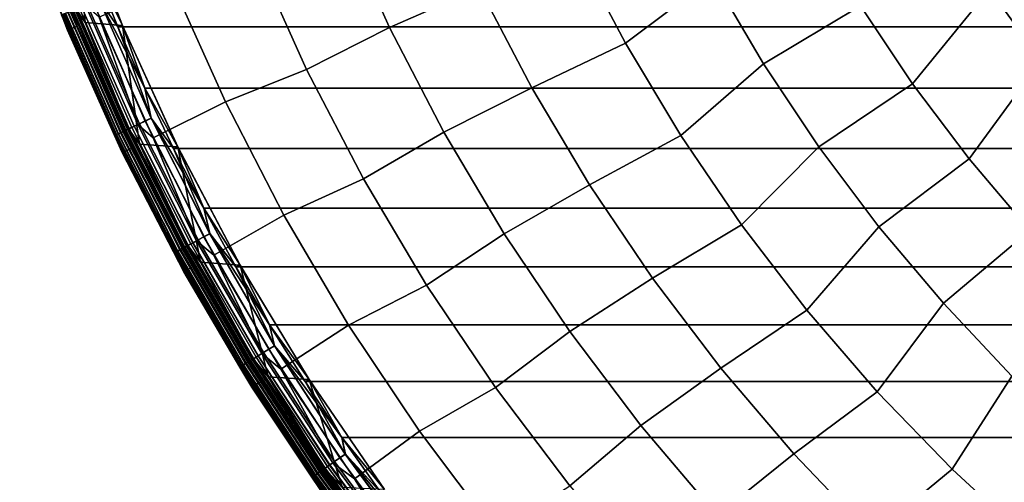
# Model space of a CAD drawing. Header units: metres. Extents: x -25 to 132, y -25 to 25.
# Tile 3 of 256: x -23.6 to -13.3, y -14.3 to -9.46. Entities that reach past the tile are written whole.
import ezdxf

# ---------------------------------------------------------------- set-up
doc = ezdxf.new("R2010")
doc.units = ezdxf.units.M
doc.layers.add('solid_12_061_071_XXX', color=7, linetype='CONTINUOUS')

msp = doc.modelspace()

# ---------------------------------------------------------------- linework, layer by layer
at = {"layer": 'solid_12_061_071_XXX'}
for points in [[(-18.787746, -9.121702, 118.134232), (-19.27286, -8.046225, 118.134232), (-20.233902, -8.413456, 117.049759), (-19.72847, -9.538582, 117.049759)], [(-16.827749, -8.08742, 120.140106), (-17.78688, -8.705666, 119.16523), (-17.26305, -9.703032, 119.16523), (-16.348701, -9.016619, 120.140106)], [(-23.59543, -8.256371, 100.201744), (-23.095369, -9.566392, 100.201744), (-22.994547, -9.524644, 112.706161), (-23.492422, -8.220349, 112.706161)], [(-23.049162, -9.361761, 112.877182), (-23.492422, -8.220349, 112.706161), (-22.994547, -9.524644, 112.706161)], [(-23.007559, -9.344863, 100.003029), (-23.407795, -8.187066, 100), (-23.028341, -8.216562, 100), (-22.911858, -9.486825, 100)], [(-22.521744, -9.517756, 99.5), (-23.028355, -8.216536, 99.5), (-22.832808, -8.883295, 99.5)], [(-22.521681, -9.517902, 100), (-23.028341, -8.216562, 100), (-23.028355, -8.216536, 99.5), (-22.521744, -9.517756, 99.5)], [(-23.028341, -8.216562, 100), (-22.521681, -9.517902, 100), (-22.911858, -9.486825, 100)], [(-12.915567, -9.88458, 121.911652), (-12.234529, -8.673307, 122.703545), (-12.776264, -8.190748, 122.596809), (-13.453866, -9.138395, 121.911652)], [(-23.097004, -9.567048, 99), (-23.597097, -8.256936, 99), (-23.597097, -8.256936, 0.5), (-23.097004, -9.567048, 0.5)], [(-23.157637, -9.405819, 0.428843), (-23.097004, -9.567048, 0.5), (-23.597097, -8.256936, 0.5)], [(-23.157721, -9.405853, 99.070518), (-23.597097, -8.256936, 99), (-23.097004, -9.567048, 99)], [(-23.158157, -9.406031, 100.166801), (-23.095369, -9.566392, 100.201744), (-23.59543, -8.256371, 100.201744)], [(-20.233902, -8.413456, 117.049759), (-21.125689, -8.80069, 115.914597), (-20.596111, -9.977327, 115.914597), (-19.72847, -9.538582, 117.049759)], [(-13.949107, -8.362966, 121.911652), (-14.805128, -9.310925, 121.056366), (-14.259365, -10.126976, 121.056366), (-13.453866, -9.138395, 121.911652)], [(-14.805128, -9.310925, 121.056366), (-15.304242, -8.465536, 121.056366), (-16.348701, -9.016619, 120.140106), (-15.818398, -9.917548, 120.140106)], [(-17.26305, -9.703032, 119.16523), (-17.78688, -8.705666, 119.16523), (-18.787746, -9.121702, 118.134232), (-18.242676, -10.16807, 118.134232)], [(-20.596111, -9.977327, 115.914597), (-21.125689, -8.80069, 115.914597), (-21.990585, -9.099531, 114.731659), (-21.446306, -10.317136, 114.731659)], [(22.569677, -9.532027), (-22.569729, -9.531903), (-22.832808, -8.883293), (22.832758, -8.883422)], [(-22.764442, -9.246118, 0.004998), (-22.832808, -8.883293), (-22.569729, -9.531903)], [(-22.765032, -9.246357, 99.494911), (-22.569729, -9.531906, 99.5), (-22.521744, -9.517756, 99.5), (-22.832808, -8.883295, 99.5)], [(-13.340507, -9.012203, 125.574173), (-12.77709, -9.511542, 125.741516), (-12.753877, -9.45408, 125.818336), (-13.312698, -8.957913, 125.651772)], [(-16.348701, -9.016619, 120.140106), (-17.26305, -9.703032, 119.16523), (-16.683353, -10.668997, 119.16523), (-15.818398, -9.917548, 120.140106)], [(-13.370145, -9.09904, 125.399864), (-12.798601, -9.603578, 125.568695), (-12.792085, -9.561665, 125.657822), (-13.359767, -9.059519, 125.489716)], [(-13.359767, -9.059519, 125.489716), (-12.792085, -9.561665, 125.657822), (-12.77709, -9.511542, 125.741516), (-13.340507, -9.012203, 125.574173)], [(-21.990585, -9.099531, 114.731659), (-22.766394, -9.430139, 113.5177), (-22.20183, -10.691819, 113.5177), (-21.446306, -10.317136, 114.731659)], [(-18.242676, -10.16807, 118.134232), (-18.787746, -9.121702, 118.134232), (-19.72847, -9.538582, 117.049759), (-19.160532, -10.633488, 117.049759)], [(-13.453866, -9.138395, 121.911652), (-14.259365, -10.126976, 121.056366), (-13.668673, -10.911119, 121.056366), (-12.915567, -9.88458, 121.911652)], [(-13.37146, -9.130082, 125.306183), (-12.796526, -9.636555, 125.475685), (-12.798601, -9.603578, 125.568695), (-13.370145, -9.09904, 125.399864)], [(-13.363691, -9.152108, 125.210281), (-12.785894, -9.660026, 125.380409), (-12.796526, -9.636555, 125.475685), (-13.37146, -9.130082, 125.306183)], [(-13.346972, -9.164736, 125.113823), (-12.766892, -9.673584, 125.2845), (-12.785894, -9.660026, 125.380409), (-13.363691, -9.152108, 125.210281)], [(-22.829679, -9.272614, 99.479729), (-22.284206, -10.516171, 99.479729), (-22.221102, -10.486391, 99.494911), (-22.765032, -9.246357, 99.494911)], [(-22.283648, -10.515907, 0.020093), (-22.829109, -9.272383, 0.020093), (-22.764442, -9.246118, 0.004998), (-22.220528, -10.486119, 0.004998)], [(-22.765032, -9.246357, 99.494911), (-22.221102, -10.486391, 99.494911), (-22.569729, -9.531906, 99.5)], [(-22.764442, -9.246118, 0.004998), (-22.569729, -9.531903), (-22.288292, -10.172611)], [(-22.220528, -10.486119, 0.004998), (-22.764442, -9.246118, 0.004998), (-22.288292, -10.172611)], [(-13.072224, -9.393867, 125.090424), (-12.766892, -9.673584, 125.2845), (-13.346972, -9.164736, 125.113823)], [(-23.068403, -9.369576, 100.027), (-22.517225, -10.626135, 100.027), (-22.543173, -10.63838, 100.047203), (-23.094986, -9.380373, 100.047203)], [(-23.089027, -9.377953, 99.269958), (-22.537357, -10.635635, 99.269958), (-22.498695, -10.617391, 99.327164), (-23.049419, -9.361865, 99.327164)], [(-22.537043, -10.635487, 0.229499), (-23.088705, -9.377822, 0.229499), (-23.04903, -9.361707, 0.172354), (-22.498316, -10.617211, 0.172354)], [(-23.03896, -9.357616, 100.012123), (-22.488485, -10.612572, 100.012123), (-22.517225, -10.626135, 100.027), (-23.068403, -9.369576, 100.027)], [(-23.049419, -9.361865, 99.327164), (-22.498695, -10.617391, 99.327164), (-22.45306, -10.595855, 99.377686), (-23.002666, -9.342875, 99.377686)], [(-23.049162, -9.361761, 112.877182), (-22.498444, -10.617271, 112.877182), (-22.470516, -10.604092, 113.046471), (-23.02055, -9.35014, 113.046471)], [(-23.049162, -9.361761, 112.877182), (-22.994547, -9.524644, 112.706161), (-22.498444, -10.617271, 112.877182)], [(-22.498316, -10.617211, 0.172354), (-23.04903, -9.361707, 0.172354), (-23.002216, -9.342693, 0.121892), (-22.45262, -10.595647, 0.121892)], [(-23.007559, -9.344863, 100.003029), (-22.457834, -10.598107, 100.003029), (-22.488485, -10.612572, 100.012123), (-23.03896, -9.357616, 100.012123)], [(-23.02055, -9.35014, 113.046471), (-22.470516, -10.604092, 113.046471), (-22.425236, -10.582725, 113.211105), (-22.974163, -9.331299, 113.211105)], [(-23.007559, -9.344863, 100.003029), (-22.911858, -9.486825, 100), (-22.457834, -10.598107, 100.003029)], [(-23.002666, -9.342875, 99.377686), (-22.45306, -10.595855, 99.377686), (-22.401379, -10.571465, 99.420509), (-22.949722, -9.321371, 99.420509)], [(-22.45262, -10.595647, 0.121892), (-23.002216, -9.342693, 0.121892), (-22.949221, -9.321168, 0.079142), (-22.40089, -10.571236, 0.079142)], [(-22.974163, -9.331299, 113.211105), (-22.425236, -10.582725, 113.211105), (-22.363203, -10.55345, 113.368919), (-22.91061, -9.305486, 113.368919)], [(-22.949722, -9.321371, 99.420509), (-22.401379, -10.571465, 99.420509), (-22.344709, -10.544723, 99.454758), (-22.891665, -9.297791, 99.454758)], [(-22.40089, -10.571236, 0.079142), (-22.949221, -9.321168, 0.079142), (-22.891123, -9.297571, 0.044977), (-22.344181, -10.544474, 0.044977)], [(-22.91061, -9.305486, 113.368919), (-22.363203, -10.55345, 113.368919), (-22.766394, -9.430139, 113.5177)], [(-22.891665, -9.297791, 99.454758), (-22.344709, -10.544723, 99.454758), (-22.284206, -10.516171, 99.479729), (-22.829679, -9.272614, 99.479729)], [(-22.344181, -10.544474, 0.044977), (-22.891123, -9.297571, 0.044977), (-22.829109, -9.272383, 0.020093), (-22.283648, -10.515907, 0.020093)], [(-14.259365, -10.126976, 121.056366), (-14.805128, -9.310925, 121.056366), (-15.818398, -9.917548, 120.140106), (-15.238498, -10.787384, 120.140106)], [(-23.149967, -9.402704, 100.132843), (-22.596842, -10.663707, 100.132843), (-22.604834, -10.667479, 100.166801), (-23.158157, -9.406031, 100.166801)], [(-23.158157, -9.406031, 100.166801), (-22.604834, -10.667479, 100.166801), (-23.095369, -9.566392, 100.201744)], [(-23.157721, -9.405853, 99.070518), (-22.604408, -10.667277, 99.070518), (-22.590757, -10.660835, 99.14032), (-23.143736, -9.400173, 99.14032)], [(-23.157721, -9.405853, 99.070518), (-23.097004, -9.567048, 99), (-22.604408, -10.667277, 99.070518)], [(-22.604326, -10.667239, 0.428843), (-23.157637, -9.405819, 0.428843), (-23.143568, -9.400105, 0.359065), (-22.590595, -10.660759, 0.359065)], [(-22.604326, -10.667239, 0.428843), (-23.097004, -9.567048, 0.5), (-23.157637, -9.405819, 0.428843)], [(-23.136406, -9.397196, 100.100952), (-22.583603, -10.657459, 100.100952), (-22.596842, -10.663707, 100.132843), (-23.149967, -9.402704, 100.132843)], [(-23.143736, -9.400173, 99.14032), (-22.590757, -10.660835, 99.14032), (-22.568254, -10.650216, 99.207253), (-23.120682, -9.390809, 99.207253)], [(-22.590595, -10.660759, 0.359065), (-23.143568, -9.400105, 0.359065), (-23.120434, -9.390709, 0.292163), (-22.568012, -10.650102, 0.292163)], [(-23.117889, -9.389675, 100.072105), (-22.565529, -10.64893, 100.072105), (-22.583603, -10.657459, 100.100952), (-23.136406, -9.397196, 100.100952)], [(-23.120682, -9.390809, 99.207253), (-22.568254, -10.650216, 99.207253), (-22.537357, -10.635635, 99.269958), (-23.089027, -9.377953, 99.269958)], [(-22.568012, -10.650102, 0.292163), (-23.120434, -9.390709, 0.292163), (-23.088705, -9.377822, 0.229499), (-22.537043, -10.635487, 0.229499)], [(-23.094986, -9.380373, 100.047203), (-22.543173, -10.63838, 100.047203), (-22.565529, -10.64893, 100.072105), (-23.117889, -9.389675, 100.072105)], [(-22.363203, -10.55345, 113.368919), (-22.20183, -10.691819, 113.5177), (-22.766394, -9.430139, 113.5177)], [(-22.524237, -10.84706, 99), (-23.097004, -9.567048, 99), (-23.097004, -9.567048, 0.5), (-22.524237, -10.84706, 0.5)], [(-22.604326, -10.667239, 0.428843), (-22.524237, -10.84706, 0.5), (-23.097004, -9.567048, 0.5)], [(-22.604408, -10.667277, 99.070518), (-23.097004, -9.567048, 99), (-22.524237, -10.84706, 99)], [(-23.095369, -9.566392, 100.201744), (-22.522644, -10.846312, 100.201744), (-22.424324, -10.798969, 112.706161), (-22.994547, -9.524644, 112.706161)], [(-22.604834, -10.667479, 100.166801), (-22.522644, -10.846312, 100.201744), (-23.095369, -9.566392, 100.201744)], [(-22.498444, -10.617271, 112.877182), (-22.994547, -9.524644, 112.706161), (-22.424324, -10.798969, 112.706161)], [(-22.457834, -10.598107, 100.003029), (-22.911858, -9.486825, 100), (-22.521681, -9.517902, 100), (-22.343847, -10.756649, 100)], [(-22.521744, -9.517756, 99.5), (-22.569729, -9.531906, 99.5), (-22.28829, -10.172613, 99.5)], [(22.288237, -10.17273), (-22.288292, -10.172611), (-22.569729, -9.531903), (22.569677, -9.532027)], [(-22.221102, -10.486391, 99.494911), (-22.28829, -10.172613, 99.5), (-22.569729, -9.531906, 99.5)], [(-21.94166, -10.787958, 99.5), (-22.521744, -9.517756, 99.5), (-22.28829, -10.172613, 99.5)], [(-21.94174, -10.787789, 100), (-22.521681, -9.517902, 100), (-22.521744, -9.517756, 99.5), (-21.94166, -10.787958, 99.5)], [(-22.521681, -9.517902, 100), (-21.94174, -10.787789, 100), (-22.343847, -10.756649, 100)], [(-19.72847, -9.538582, 117.049759), (-20.596111, -9.977327, 115.914597), (-20.00106, -11.122249, 115.914597), (-19.160532, -10.633488, 117.049759)], [(-16.683353, -10.668997, 119.16523), (-17.26305, -9.703032, 119.16523), (-18.242676, -10.16807, 118.134232), (-17.639387, -11.181989, 118.134232)], [(-12.915567, -9.88458, 121.911652), (-13.668673, -10.911119, 121.056366), (-13.034912, -11.660883, 121.056366), (-12.335934, -10.599128, 121.911652)], [(-20.00106, -11.122249, 115.914597), (-20.596111, -9.977327, 115.914597), (-21.446306, -10.317136, 114.731659), (-20.834673, -11.502338, 114.731659)], [(-15.818398, -9.917548, 120.140106), (-16.683353, -10.668997, 119.16523), (-16.049664, -11.600433, 119.16523), (-15.238498, -10.787384, 120.140106)], [(21.988571, -10.805218), (-21.988628, -10.805099), (-22.288292, -10.172611), (22.288237, -10.17273)], [(-22.220528, -10.486119, 0.004998), (-22.288292, -10.172611), (-21.988628, -10.805099)], [(-22.221102, -10.486391, 99.494911), (-21.988628, -10.805101, 99.5), (-21.94166, -10.787958, 99.5), (-22.28829, -10.172613, 99.5)], [(-17.639387, -11.181989, 118.134232), (-18.242676, -10.16807, 118.134232), (-19.160532, -10.633488, 117.049759), (-18.531891, -11.694704, 117.049759)], [(-13.668673, -10.911119, 121.056366), (-14.259365, -10.126976, 121.056366), (-15.238498, -10.787384, 120.140106), (-14.610822, -11.623398, 120.140106)], [(-21.446306, -10.317136, 114.731659), (-22.20183, -10.691819, 113.5177), (-21.567408, -11.919862, 113.5177), (-20.834673, -11.502338, 114.731659)], [(-22.284206, -10.516171, 99.479729), (-21.671055, -11.727789, 99.479729), (-21.609688, -11.694578, 99.494911), (-22.221102, -10.486391, 99.494911)], [(-21.670513, -11.727495, 0.020093), (-22.283648, -10.515907, 0.020093), (-22.220528, -10.486119, 0.004998), (-21.609129, -11.694276, 0.004998)], [(-22.221102, -10.486391, 99.494911), (-21.609688, -11.694578, 99.494911), (-21.988628, -10.805101, 99.5)], [(-22.220528, -10.486119, 0.004998), (-21.988628, -10.805099), (-21.671068, -11.428678)], [(-21.609129, -11.694276, 0.004998), (-22.220528, -10.486119, 0.004998), (-21.671068, -11.428678)], [(-22.498695, -10.617391, 99.327164), (-21.879642, -11.840671, 99.327164), (-21.835262, -11.816653, 99.377686), (-22.45306, -10.595855, 99.377686)], [(-22.498444, -10.617271, 112.877182), (-21.879398, -11.840538, 112.877182), (-21.852238, -11.82584, 113.046471), (-22.470516, -10.604092, 113.046471)], [(-21.879272, -11.84047, 0.172354), (-22.498316, -10.617211, 0.172354), (-22.45262, -10.595647, 0.121892), (-21.834835, -11.816422, 0.121892)], [(-22.457834, -10.598107, 100.003029), (-21.839907, -11.819166, 100.003029), (-21.869713, -11.835297, 100.012123), (-22.488485, -10.612572, 100.012123)], [(-22.470516, -10.604092, 113.046471), (-21.852238, -11.82584, 113.046471), (-21.808205, -11.802011, 113.211105), (-22.425236, -10.582725, 113.211105)], [(-22.457834, -10.598107, 100.003029), (-22.343847, -10.756649, 100), (-21.839907, -11.819166, 100.003029)], [(-22.45306, -10.595855, 99.377686), (-21.835262, -11.816653, 99.377686), (-21.785006, -11.789455, 99.420509), (-22.401379, -10.571465, 99.420509)], [(-21.834835, -11.816422, 0.121892), (-22.45262, -10.595647, 0.121892), (-22.40089, -10.571236, 0.079142), (-21.784529, -11.789198, 0.079142)], [(-22.425236, -10.582725, 113.211105), (-21.808205, -11.802011, 113.211105), (-21.747879, -11.769363, 113.368919), (-22.363203, -10.55345, 113.368919)], [(-22.401379, -10.571465, 99.420509), (-21.785006, -11.789455, 99.420509), (-21.729895, -11.759631, 99.454758), (-22.344709, -10.544723, 99.454758)], [(-21.784529, -11.789198, 0.079142), (-22.40089, -10.571236, 0.079142), (-22.344181, -10.544474, 0.044977), (-21.72938, -11.759353, 0.044977)], [(-22.363203, -10.55345, 113.368919), (-21.747879, -11.769363, 113.368919), (-22.20183, -10.691819, 113.5177)], [(-22.344709, -10.544723, 99.454758), (-21.729895, -11.759631, 99.454758), (-21.671055, -11.727789, 99.479729), (-22.284206, -10.516171, 99.479729)], [(-21.72938, -11.759353, 0.044977), (-22.344181, -10.544474, 0.044977), (-22.283648, -10.515907, 0.020093), (-21.670513, -11.727495, 0.020093)], [(-22.596842, -10.663707, 100.132843), (-21.975088, -11.892323, 100.132843), (-21.982862, -11.89653, 100.166801), (-22.604834, -10.667479, 100.166801)], [(-22.604834, -10.667479, 100.166801), (-21.982862, -11.89653, 100.166801), (-22.522644, -10.846312, 100.201744)], [(-22.604408, -10.667277, 99.070518), (-21.982449, -11.896306, 99.070518), (-21.969173, -11.889122, 99.14032), (-22.590757, -10.660835, 99.14032)], [(-22.604408, -10.667277, 99.070518), (-22.524237, -10.84706, 99), (-21.982449, -11.896306, 99.070518)], [(-21.982368, -11.896262, 0.428843), (-22.604326, -10.667239, 0.428843), (-22.590595, -10.660759, 0.359065), (-21.969013, -11.889035, 0.359065)], [(-21.982368, -11.896262, 0.428843), (-22.524237, -10.84706, 0.5), (-22.604326, -10.667239, 0.428843)], [(-22.583603, -10.657459, 100.100952), (-21.962215, -11.885357, 100.100952), (-21.975088, -11.892323, 100.132843), (-22.596842, -10.663707, 100.132843)], [(-22.590757, -10.660835, 99.14032), (-21.969173, -11.889122, 99.14032), (-21.947289, -11.877278, 99.207253), (-22.568254, -10.650216, 99.207253)], [(-21.969013, -11.889035, 0.359065), (-22.590595, -10.660759, 0.359065), (-22.568012, -10.650102, 0.292163), (-21.947054, -11.877151, 0.292163)], [(-22.565529, -10.64893, 100.072105), (-21.944637, -11.875844, 100.072105), (-21.962215, -11.885357, 100.100952), (-22.583603, -10.657459, 100.100952)], [(-22.568254, -10.650216, 99.207253), (-21.947289, -11.877278, 99.207253), (-21.91724, -11.861017, 99.269958), (-22.537357, -10.635635, 99.269958)], [(-21.947054, -11.877151, 0.292163), (-22.568012, -10.650102, 0.292163), (-22.537043, -10.635487, 0.229499), (-21.916935, -11.860852, 0.229499)], [(-22.543173, -10.63838, 100.047203), (-21.922897, -11.864079, 100.047203), (-21.944637, -11.875844, 100.072105), (-22.565529, -10.64893, 100.072105)], [(-22.517225, -10.626135, 100.027), (-21.897663, -11.850423, 100.027), (-21.922897, -11.864079, 100.047203), (-22.543173, -10.63838, 100.047203)], [(-22.537357, -10.635635, 99.269958), (-21.91724, -11.861017, 99.269958), (-21.879642, -11.840671, 99.327164), (-22.498695, -10.617391, 99.327164)], [(-21.916935, -11.860852, 0.229499), (-22.537043, -10.635487, 0.229499), (-22.498316, -10.617211, 0.172354), (-21.879272, -11.84047, 0.172354)], [(-22.488485, -10.612572, 100.012123), (-21.869713, -11.835297, 100.012123), (-21.897663, -11.850423, 100.027), (-22.517225, -10.626135, 100.027)], [(-22.498444, -10.617271, 112.877182), (-22.424324, -10.798969, 112.706161), (-21.879398, -11.840538, 112.877182)], [(-21.747879, -11.769363, 113.368919), (-21.567408, -11.919862, 113.5177), (-22.20183, -10.691819, 113.5177)], [(-19.160532, -10.633488, 117.049759), (-20.00106, -11.122249, 115.914597), (-19.342428, -12.231813, 115.914597), (-18.531891, -11.694704, 117.049759)], [(-16.049664, -11.600433, 119.16523), (-16.683353, -10.668997, 119.16523), (-17.639387, -11.181989, 118.134232), (-16.979807, -12.160222, 118.134232)], [(-22.522644, -10.846312, 100.201744), (-21.879053, -12.092104, 100.201744), (-21.783546, -12.039318, 112.706161), (-22.424324, -10.798969, 112.706161)], [(-21.879398, -11.840538, 112.877182), (-22.424324, -10.798969, 112.706161), (-21.783546, -12.039318, 112.706161)], [(-21.839907, -11.819166, 100.003029), (-22.343847, -10.756649, 100), (-21.94174, -10.787789, 100), (-21.705479, -11.992714, 100)], [(-21.94166, -10.787958, 99.5), (-21.988628, -10.805101, 99.5), (-21.671068, -11.428679, 99.5)], [(21.671007, -11.428795), (-21.671068, -11.428678), (-21.988628, -10.805099), (21.988571, -10.805218)], [(-21.609688, -11.694578, 99.494911), (-21.671068, -11.428679, 99.5), (-21.988628, -10.805101, 99.5)], [(-21.289879, -12.023207, 100), (-21.94174, -10.787789, 100), (-21.94166, -10.787958, 99.5), (-21.289982, -12.023028, 99.5)], [(-21.94174, -10.787789, 100), (-21.289879, -12.023207, 100), (-21.705479, -11.992714, 100)], [(-21.289982, -12.023028, 99.5), (-21.94166, -10.787958, 99.5), (-21.671068, -11.428679, 99.5)], [(-15.238498, -10.787384, 120.140106), (-16.049664, -11.600433, 119.16523), (-15.364033, -12.494328, 119.16523), (-14.610822, -11.623398, 120.140106)], [(-21.880602, -12.092944, 99), (-22.524237, -10.84706, 99), (-22.524237, -10.84706, 0.5), (-21.880602, -12.092944, 0.5)], [(-21.982368, -11.896262, 0.428843), (-21.880602, -12.092944, 0.5), (-22.524237, -10.84706, 0.5)], [(-21.982449, -11.896306, 99.070518), (-22.524237, -10.84706, 99), (-21.880602, -12.092944, 99)], [(-21.982862, -11.89653, 100.166801), (-21.879053, -12.092104, 100.201744), (-22.522644, -10.846312, 100.201744)], [(-13.034912, -11.660883, 121.056366), (-13.668673, -10.911119, 121.056366), (-14.610822, -11.623398, 120.140106), (-13.937336, -12.422969, 120.140106)], [(-19.342428, -12.231813, 115.914597), (-20.00106, -11.122249, 115.914597), (-20.834673, -11.502338, 114.731659), (-20.157604, -12.651417, 114.731659)], [(-16.979807, -12.160222, 118.134232), (-17.639387, -11.181989, 118.134232), (-18.531891, -11.694704, 117.049759), (-17.844536, -12.718869, 117.049759)], [(21.335768, -12.043046), (-21.335835, -12.04293), (-21.671068, -11.428678), (21.671007, -11.428795)], [(-21.609129, -11.694276, 0.004998), (-21.671068, -11.428678), (-21.335835, -12.04293)], [(-21.609688, -11.694578, 99.494911), (-21.335835, -12.042931, 99.5), (-21.289982, -12.023028, 99.5), (-21.671068, -11.428679, 99.5)], [(-20.834673, -11.502338, 114.731659), (-21.567408, -11.919862, 113.5177), (-20.865124, -13.110409, 113.5177), (-20.157604, -12.651417, 114.731659)], [(-15.364033, -12.494328, 119.16523), (-16.049664, -11.600433, 119.16523), (-16.979807, -12.160222, 118.134232), (-16.266039, -13.099649, 118.134232)], [(-14.610822, -11.623398, 120.140106), (-15.364033, -12.494328, 119.16523), (-14.62868, -13.347789, 119.16523), (-13.937336, -12.422969, 120.140106)], [(-21.729895, -11.759631, 99.454758), (-21.049086, -12.938826, 99.454758), (-20.99209, -12.90379, 99.479729), (-21.671055, -11.727789, 99.479729)], [(-21.048588, -12.938519, 0.044977), (-21.72938, -11.759353, 0.044977), (-21.670513, -11.727495, 0.020093), (-20.991566, -12.903467, 0.020093)], [(-21.671055, -11.727789, 99.479729), (-20.99209, -12.90379, 99.479729), (-20.932646, -12.867249, 99.494911), (-21.609688, -11.694578, 99.494911)], [(-20.991566, -12.903467, 0.020093), (-21.670513, -11.727495, 0.020093), (-21.609129, -11.694276, 0.004998), (-20.932104, -12.866917, 0.004998)], [(-21.609688, -11.694578, 99.494911), (-20.932646, -12.867249, 99.494911), (-21.335835, -12.042931, 99.5)], [(-21.609129, -11.694276, 0.004998), (-21.335835, -12.04293), (-20.98313, -12.647459)], [(-20.932104, -12.866917, 0.004998), (-21.609129, -11.694276, 0.004998), (-20.98313, -12.647459)], [(-18.531891, -11.694704, 117.049759), (-19.342428, -12.231813, 115.914597), (-18.622311, -13.302495, 115.914597), (-17.844536, -12.718869, 117.049759)], [(-12.360081, -12.373905, 121.056366), (-13.034912, -11.660883, 121.056366), (-13.937336, -12.422969, 120.140106), (-13.220152, -13.18359, 120.140106)], [(-21.91724, -11.861017, 99.269958), (-21.230562, -13.050379, 99.269958), (-21.194143, -13.027991, 99.327164), (-21.879642, -11.840671, 99.327164)], [(-21.230267, -13.050197, 0.229499), (-21.916935, -11.860852, 0.229499), (-21.879272, -11.84047, 0.172354), (-21.193785, -13.027771, 0.172354)], [(-21.869713, -11.835297, 100.012123), (-21.184525, -13.022079, 100.012123), (-21.211599, -13.038722, 100.027), (-21.897663, -11.850423, 100.027)], [(-21.879642, -11.840671, 99.327164), (-21.194143, -13.027991, 99.327164), (-21.151154, -13.001566, 99.377686), (-21.835262, -11.816653, 99.377686)], [(-21.879398, -11.840538, 112.877182), (-21.193907, -13.027846, 112.877182), (-21.167597, -13.011674, 113.046471), (-21.852238, -11.82584, 113.046471)], [(-21.879398, -11.840538, 112.877182), (-21.783546, -12.039318, 112.706161), (-21.193907, -13.027846, 112.877182)], [(-21.193785, -13.027771, 0.172354), (-21.879272, -11.84047, 0.172354), (-21.834835, -11.816422, 0.121892), (-21.15074, -13.001311, 0.121892)], [(-21.839907, -11.819166, 100.003029), (-21.155651, -13.004331, 100.003029), (-21.184525, -13.022079, 100.012123), (-21.869713, -11.835297, 100.012123)], [(-21.852238, -11.82584, 113.046471), (-21.167597, -13.011674, 113.046471), (-21.124945, -12.985455, 113.211105), (-21.808205, -11.802011, 113.211105)], [(-21.839907, -11.819166, 100.003029), (-21.705479, -11.992714, 100), (-21.155651, -13.004331, 100.003029)], [(-21.835262, -11.816653, 99.377686), (-21.151154, -13.001566, 99.377686), (-21.10247, -12.971641, 99.420509), (-21.785006, -11.789455, 99.420509)], [(-21.15074, -13.001311, 0.121892), (-21.834835, -11.816422, 0.121892), (-21.784529, -11.789198, 0.079142), (-21.102009, -12.971357, 0.079142)], [(-21.808205, -11.802011, 113.211105), (-21.124945, -12.985455, 113.211105), (-21.066507, -12.949533, 113.368919), (-21.747879, -11.769363, 113.368919)], [(-21.785006, -11.789455, 99.420509), (-21.10247, -12.971641, 99.420509), (-21.049086, -12.938826, 99.454758), (-21.729895, -11.759631, 99.454758)], [(-21.102009, -12.971357, 0.079142), (-21.784529, -11.789198, 0.079142), (-21.72938, -11.759353, 0.044977), (-21.048588, -12.938519, 0.044977)], [(-21.747879, -11.769363, 113.368919), (-21.066507, -12.949533, 113.368919), (-21.567408, -11.919862, 113.5177)], [(-21.975088, -11.892323, 100.132843), (-21.286598, -13.084824, 100.132843), (-21.294128, -13.089452, 100.166801), (-21.982862, -11.89653, 100.166801)], [(-21.982862, -11.89653, 100.166801), (-21.294128, -13.089452, 100.166801), (-21.879053, -12.092104, 100.201744)], [(-21.982449, -11.896306, 99.070518), (-21.293728, -13.089206, 99.070518), (-21.280869, -13.081301, 99.14032), (-21.969173, -11.889122, 99.14032)], [(-21.982449, -11.896306, 99.070518), (-21.880602, -12.092944, 99), (-21.293728, -13.089206, 99.070518)], [(-21.29365, -13.089158, 0.428843), (-21.982368, -11.896262, 0.428843), (-21.969013, -11.889035, 0.359065), (-21.280714, -13.081206, 0.359065)], [(-21.29365, -13.089158, 0.428843), (-21.880602, -12.092944, 0.5), (-21.982368, -11.896262, 0.428843)], [(-21.962215, -11.885357, 100.100952), (-21.274128, -13.077158, 100.100952), (-21.286598, -13.084824, 100.132843), (-21.975088, -11.892323, 100.132843)], [(-21.969173, -11.889122, 99.14032), (-21.280869, -13.081301, 99.14032), (-21.259668, -13.06827, 99.207253), (-21.947289, -11.877278, 99.207253)], [(-21.280714, -13.081206, 0.359065), (-21.969013, -11.889035, 0.359065), (-21.947054, -11.877151, 0.292163), (-21.259441, -13.06813, 0.292163)], [(-21.944637, -11.875844, 100.072105), (-21.257101, -13.066691, 100.072105), (-21.274128, -13.077158, 100.100952), (-21.962215, -11.885357, 100.100952)], [(-21.947289, -11.877278, 99.207253), (-21.259668, -13.06827, 99.207253), (-21.230562, -13.050379, 99.269958), (-21.91724, -11.861017, 99.269958)], [(-21.259441, -13.06813, 0.292163), (-21.947054, -11.877151, 0.292163), (-21.916935, -11.860852, 0.229499), (-21.230267, -13.050197, 0.229499)], [(-21.922897, -11.864079, 100.047203), (-21.236042, -13.053747, 100.047203), (-21.257101, -13.066691, 100.072105), (-21.944637, -11.875844, 100.072105)], [(-21.897663, -11.850423, 100.027), (-21.211599, -13.038722, 100.027), (-21.236042, -13.053747, 100.047203), (-21.922897, -11.864079, 100.047203)], [(-21.066507, -12.949533, 113.368919), (-20.865124, -13.110409, 113.5177), (-21.567408, -11.919862, 113.5177)], [(-21.879053, -12.092104, 100.201744), (-21.166624, -13.29985, 100.201744), (-21.074224, -13.241796, 112.706161), (-21.783546, -12.039318, 112.706161)], [(-21.193907, -13.027846, 112.877182), (-21.783546, -12.039318, 112.706161), (-21.074224, -13.241796, 112.706161)], [(-21.155651, -13.004331, 100.003029), (-21.705479, -11.992714, 100), (-21.289879, -12.023207, 100), (-20.998787, -13.191055, 100)], [(-21.289982, -12.023028, 99.5), (-21.335835, -12.042931, 99.5), (-20.983128, -12.64746, 99.5)], [(20.983059, -12.647574), (-20.98313, -12.647459), (-21.335835, -12.04293), (21.335768, -12.043046)], [(-20.932646, -12.867249, 99.494911), (-20.983128, -12.64746, 99.5), (-21.335835, -12.042931, 99.5)], [(-20.568878, -13.218843, 99.5), (-21.289982, -12.023028, 99.5), (-20.983128, -12.64746, 99.5)], [(-20.569006, -13.218647, 100), (-21.289879, -12.023207, 100), (-21.289982, -12.023028, 99.5), (-20.568878, -13.218843, 99.5)], [(-21.289879, -12.023207, 100), (-20.569006, -13.218647, 100), (-20.998787, -13.191055, 100)], [(-21.168121, -13.300776, 99), (-21.880602, -12.092944, 99), (-21.880602, -12.092944, 0.5), (-21.168121, -13.300776, 0.5)], [(-21.29365, -13.089158, 0.428843), (-21.168121, -13.300776, 0.5), (-21.880602, -12.092944, 0.5)], [(-21.293728, -13.089206, 99.070518), (-21.880602, -12.092944, 99), (-21.168121, -13.300776, 99)], [(-21.294128, -13.089452, 100.166801), (-21.166624, -13.29985, 100.201744), (-21.879053, -12.092104, 100.201744)], [(-18.622311, -13.302495, 115.914597), (-19.342428, -12.231813, 115.914597), (-20.157604, -12.651417, 114.731659), (-19.417229, -13.760761, 114.731659)], [(-16.266039, -13.099649, 118.134232), (-16.979807, -12.160222, 118.134232), (-17.844536, -12.718869, 117.049759), (-17.100645, -13.702738, 117.049759)], [(-13.937336, -12.422969, 120.140106), (-14.62868, -13.347789, 119.16523), (-13.845985, -14.158051, 119.16523), (-13.220152, -13.18359, 120.140106)], [(-14.62868, -13.347789, 119.16523), (-15.364033, -12.494328, 119.16523), (-16.266039, -13.099649, 118.134232), (-15.500362, -13.997272, 118.134232)], [(20.613297, -13.241672), (-20.613369, -13.24156), (-20.98313, -12.647459), (20.983059, -12.647574)], [(-20.932104, -12.866917, 0.004998), (-20.98313, -12.647459), (-20.613369, -13.24156)], [(-20.932646, -12.867249, 99.494911), (-20.613369, -13.241561, 99.5), (-20.568878, -13.218843, 99.5), (-20.983128, -12.64746, 99.5)], [(-20.157604, -12.651417, 114.731659), (-20.865124, -13.110409, 113.5177), (-20.097189, -14.259706, 113.5177), (-19.417229, -13.760761, 114.731659)], [(-17.844536, -12.718869, 117.049759), (-18.622311, -13.302495, 115.914597), (-17.842995, -14.33089, 115.914597), (-17.100645, -13.702738, 117.049759)], [(-20.99209, -12.90379, 99.479729), (-20.249374, -14.040604, 99.479729), (-20.192032, -14.000843, 99.494911), (-20.932646, -12.867249, 99.494911)], [(-20.248867, -14.040252, 0.020093), (-20.991566, -12.903467, 0.020093), (-20.932104, -12.866917, 0.004998), (-20.191509, -14.000481, 0.004998)], [(-20.932646, -12.867249, 99.494911), (-20.192032, -14.000843, 99.494911), (-20.613369, -13.241561, 99.5)], [(-20.932104, -12.866917, 0.004998), (-20.613369, -13.24156), (-20.22674, -13.824941)], [(-20.191509, -14.000481, 0.004998), (-20.932104, -12.866917, 0.004998), (-20.22674, -13.824941)], [(-21.151154, -13.001566, 99.377686), (-20.402809, -14.146993, 99.377686), (-20.355848, -14.11443, 99.420509), (-21.10247, -12.971641, 99.420509)], [(-20.402411, -14.146716, 0.121892), (-21.15074, -13.001311, 0.121892), (-21.102009, -12.971357, 0.079142), (-20.355404, -14.114122, 0.079142)], [(-21.124945, -12.985455, 113.211105), (-20.377525, -14.129462, 113.211105), (-20.321157, -14.090377, 113.368919), (-21.066507, -12.949533, 113.368919)], [(-21.10247, -12.971641, 99.420509), (-20.355848, -14.11443, 99.420509), (-20.304352, -14.078725, 99.454758), (-21.049086, -12.938826, 99.454758)], [(-20.355404, -14.114122, 0.079142), (-21.102009, -12.971357, 0.079142), (-21.048588, -12.938519, 0.044977), (-20.303873, -14.078392, 0.044977)], [(-21.066507, -12.949533, 113.368919), (-20.321157, -14.090377, 113.368919), (-20.865124, -13.110409, 113.5177)], [(-21.049086, -12.938826, 99.454758), (-20.304352, -14.078725, 99.454758), (-20.249374, -14.040604, 99.479729), (-20.99209, -12.90379, 99.479729)], [(-20.303873, -14.078392, 0.044977), (-21.048588, -12.938519, 0.044977), (-20.991566, -12.903467, 0.020093), (-20.248867, -14.040252, 0.020093)], [(-21.280869, -13.081301, 99.14032), (-20.527933, -14.233752, 99.14032), (-20.507484, -14.219573, 99.207253), (-21.259668, -13.06827, 99.207253)], [(-20.527784, -14.233649, 0.359065), (-21.280714, -13.081206, 0.359065), (-21.259441, -13.06813, 0.292163), (-20.507265, -14.219421, 0.292163)], [(-21.257101, -13.066691, 100.072105), (-20.505009, -14.217856, 100.072105), (-20.521433, -14.229244, 100.100952), (-21.274128, -13.077158, 100.100952)], [(-21.259668, -13.06827, 99.207253), (-20.507484, -14.219573, 99.207253), (-20.479408, -14.200106, 99.269958), (-21.230562, -13.050379, 99.269958)], [(-20.507265, -14.219421, 0.292163), (-21.259441, -13.06813, 0.292163), (-21.230267, -13.050197, 0.229499), (-20.479122, -14.199908, 0.229499)], [(-21.236042, -13.053747, 100.047203), (-20.484694, -14.203771, 100.047203), (-20.505009, -14.217856, 100.072105), (-21.257101, -13.066691, 100.072105)], [(-21.211599, -13.038722, 100.027), (-20.461117, -14.187422, 100.027), (-20.484694, -14.203771, 100.047203), (-21.236042, -13.053747, 100.047203)], [(-21.230562, -13.050379, 99.269958), (-20.479408, -14.200106, 99.269958), (-20.444277, -14.175747, 99.327164), (-21.194143, -13.027991, 99.327164)], [(-20.479122, -14.199908, 0.229499), (-21.230267, -13.050197, 0.229499), (-21.193785, -13.027771, 0.172354), (-20.443932, -14.175507, 0.172354)], [(-21.184525, -13.022079, 100.012123), (-20.434999, -14.169313, 100.012123), (-20.461117, -14.187422, 100.027), (-21.211599, -13.038722, 100.027)], [(-21.194143, -13.027991, 99.327164), (-20.444277, -14.175747, 99.327164), (-20.402809, -14.146993, 99.377686), (-21.151154, -13.001566, 99.377686)], [(-21.193907, -13.027846, 112.877182), (-20.44405, -14.175589, 112.877182), (-20.418671, -14.157991, 113.046471), (-21.167597, -13.011674, 113.046471)], [(-21.193907, -13.027846, 112.877182), (-21.074224, -13.241796, 112.706161), (-20.44405, -14.175589, 112.877182)], [(-20.443932, -14.175507, 0.172354), (-21.193785, -13.027771, 0.172354), (-21.15074, -13.001311, 0.121892), (-20.402411, -14.146716, 0.121892)], [(-21.155651, -13.004331, 100.003029), (-20.407146, -14.150002, 100.003029), (-20.434999, -14.169313, 100.012123), (-21.184525, -13.022079, 100.012123)], [(-21.167597, -13.011674, 113.046471), (-20.418671, -14.157991, 113.046471), (-20.377525, -14.129462, 113.211105), (-21.124945, -12.985455, 113.211105)], [(-21.155651, -13.004331, 100.003029), (-20.998787, -13.191055, 100), (-20.407146, -14.150002, 100.003029)], [(-21.286598, -13.084824, 100.132843), (-20.533461, -14.237585, 100.132843), (-20.540724, -14.242621, 100.166801), (-21.294128, -13.089452, 100.166801)], [(-21.294128, -13.089452, 100.166801), (-20.540724, -14.242621, 100.166801), (-21.166624, -13.29985, 100.201744)], [(-21.293728, -13.089206, 99.070518), (-20.540339, -14.242353, 99.070518), (-20.527933, -14.233752, 99.14032), (-21.280869, -13.081301, 99.14032)], [(-21.293728, -13.089206, 99.070518), (-21.168121, -13.300776, 99), (-20.540339, -14.242353, 99.070518)], [(-20.540262, -14.242302, 0.428843), (-21.29365, -13.089158, 0.428843), (-21.280714, -13.081206, 0.359065), (-20.527784, -14.233649, 0.359065)], [(-20.540262, -14.242302, 0.428843), (-21.168121, -13.300776, 0.5), (-21.29365, -13.089158, 0.428843)], [(-21.274128, -13.077158, 100.100952), (-20.521433, -14.229244, 100.100952), (-20.533461, -14.237585, 100.132843), (-21.286598, -13.084824, 100.132843)], [(-20.321157, -14.090377, 113.368919), (-20.097189, -14.259706, 113.5177), (-20.865124, -13.110409, 113.5177)], [(-15.500362, -13.997272, 118.134232), (-16.266039, -13.099649, 118.134232), (-17.100645, -13.702738, 117.049759), (-16.302574, -14.643193, 117.049759)], [(-21.166624, -13.29985, 100.201744), (-20.387596, -14.465749, 100.201744), (-20.298594, -14.402611, 112.706161), (-21.074224, -13.241796, 112.706161)], [(-20.44405, -14.175589, 112.877182), (-21.074224, -13.241796, 112.706161), (-20.298594, -14.402611, 112.706161)], [(-20.407146, -14.150002, 100.003029), (-20.998787, -13.191055, 100), (-20.569006, -13.218647, 100), (-20.22604, -14.347836, 100)], [(-20.568878, -13.218843, 99.5), (-20.613369, -13.241561, 99.5), (-20.22674, -13.824942, 99.5)], [(20.226665, -13.82505), (-20.22674, -13.824941), (-20.613369, -13.24156), (20.613297, -13.241672)], [(-20.192032, -14.000843, 99.494911), (-20.22674, -13.824942, 99.5), (-20.613369, -13.241561, 99.5)], [(-19.780659, -14.371572, 100), (-20.569006, -13.218647, 100), (-20.568878, -13.218843, 99.5), (-19.780718, -14.371491, 99.5)], [(-20.569006, -13.218647, 100), (-19.780659, -14.371572, 100), (-20.22604, -14.347836, 100)], [(-19.780718, -14.371491, 99.5), (-20.568878, -13.218843, 99.5), (-20.22674, -13.824942, 99.5)], [(-13.220152, -13.18359, 120.140106), (-13.845985, -14.158051, 119.16523), (-13.018482, -14.922496, 119.16523), (-12.46152, -13.902877, 120.140106)], [(-20.389038, -14.466759, 99), (-21.168121, -13.300776, 99), (-21.168121, -13.300776, 0.5), (-20.389038, -14.466759, 0.5)], [(-20.540262, -14.242302, 0.428843), (-20.389038, -14.466759, 0.5), (-21.168121, -13.300776, 0.5)], [(-20.540339, -14.242353, 99.070518), (-21.168121, -13.300776, 99), (-20.389038, -14.466759, 99)], [(-20.540724, -14.242621, 100.166801), (-20.387596, -14.465749, 100.201744), (-21.166624, -13.29985, 100.201744)], [(-17.842995, -14.33089, 115.914597), (-18.622311, -13.302495, 115.914597), (-19.417229, -13.760761, 114.731659), (-18.615873, -14.826889, 114.731659)], [(-13.845985, -14.158051, 119.16523), (-14.62868, -13.347789, 119.16523), (-15.500362, -13.997272, 118.134232), (-14.68522, -14.850224, 118.134232)], [(-19.417229, -13.760761, 114.731659), (-20.097189, -14.259706, 113.5177), (-19.266027, -15.364128, 113.5177), (-18.615873, -14.826889, 114.731659)], [(-17.100645, -13.702738, 117.049759), (-17.842995, -14.33089, 115.914597), (-17.006956, -15.313728, 115.914597), (-16.302574, -14.643193, 117.049759)], [(19.823536, -14.397127), (-19.823614, -14.39702), (-20.22674, -13.824941), (20.226665, -13.82505)], [(-20.191509, -14.000481, 0.004998), (-20.22674, -13.824941), (-19.823614, -14.39702)], [(-20.192032, -14.000843, 99.494911), (-19.823614, -14.397021, 99.5), (-19.780718, -14.371491, 99.5), (-20.22674, -13.824942, 99.5)], [(-20.249374, -14.040604, 99.479729), (-19.44516, -15.134775, 99.479729), (-19.390095, -15.091917, 99.494911), (-20.192032, -14.000843, 99.494911)], [(-19.444674, -15.134397, 0.020093), (-20.248867, -14.040252, 0.020093), (-20.191509, -14.000481, 0.004998), (-19.389593, -15.091527, 0.004998)], [(-20.192032, -14.000843, 99.494911), (-19.390095, -15.091917, 99.494911), (-19.823614, -14.397021, 99.5)], [(-20.191509, -14.000481, 0.004998), (-19.823614, -14.39702), (-19.40436, -14.957297)], [(-19.389593, -15.091527, 0.004998), (-20.191509, -14.000481, 0.004998), (-19.40436, -14.957297)], [(-14.68522, -14.850224, 118.134232), (-15.500362, -13.997272, 118.134232), (-16.302574, -14.643193, 117.049759), (-15.452855, -15.537256, 117.049759)], [(-20.377525, -14.129462, 113.211105), (-19.568222, -15.230559, 113.211105), (-19.514093, -15.188428, 113.368919), (-20.321157, -14.090377, 113.368919)], [(-20.355848, -14.11443, 99.420509), (-19.547405, -15.214356, 99.420509), (-19.497955, -15.175868, 99.454758), (-20.304352, -14.078725, 99.454758)], [(-19.546978, -15.214025, 0.079142), (-20.355404, -14.114122, 0.079142), (-20.303873, -14.078392, 0.044977), (-19.497494, -15.175508, 0.044977)], [(-20.321157, -14.090377, 113.368919), (-19.514093, -15.188428, 113.368919), (-20.097189, -14.259706, 113.5177)], [(-20.304352, -14.078725, 99.454758), (-19.497955, -15.175868, 99.454758), (-19.44516, -15.134775, 99.479729), (-20.249374, -14.040604, 99.479729)], [(-19.497494, -15.175508, 0.044977), (-20.303873, -14.078392, 0.044977), (-20.248867, -14.040252, 0.020093), (-19.444674, -15.134397, 0.020093)], [(-20.507484, -14.219573, 99.207253), (-19.69302, -15.327693, 99.207253), (-19.666059, -15.306708, 99.269958), (-20.479408, -14.200106, 99.269958)], [(-19.69281, -15.327529, 0.292163), (-20.507265, -14.219421, 0.292163), (-20.479122, -14.199908, 0.229499), (-19.665785, -15.306495, 0.229499)], [(-20.484694, -14.203771, 100.047203), (-19.671135, -15.310658, 100.047203), (-19.690641, -15.325842, 100.072105), (-20.505009, -14.217856, 100.072105)], [(-20.461117, -14.187422, 100.027), (-19.648493, -15.293036, 100.027), (-19.671135, -15.310658, 100.047203), (-20.484694, -14.203771, 100.047203)], [(-20.479408, -14.200106, 99.269958), (-19.666059, -15.306708, 99.269958), (-19.632322, -15.280451, 99.327164), (-20.444277, -14.175747, 99.327164)], [(-19.665785, -15.306495, 0.229499), (-20.479122, -14.199908, 0.229499), (-20.443932, -14.175507, 0.172354), (-19.63199, -15.280192, 0.172354)], [(-20.434999, -14.169313, 100.012123), (-19.623413, -15.273516, 100.012123), (-19.648493, -15.293036, 100.027), (-20.461117, -14.187422, 100.027)], [(-20.444277, -14.175747, 99.327164), (-19.632322, -15.280451, 99.327164), (-19.592501, -15.249455, 99.377686), (-20.402809, -14.146993, 99.377686)], [(-20.44405, -14.175589, 112.877182), (-19.632103, -15.28028, 112.877182), (-19.607733, -15.261312, 113.046471), (-20.418671, -14.157991, 113.046471)], [(-20.44405, -14.175589, 112.877182), (-20.298594, -14.402611, 112.706161), (-19.632103, -15.28028, 112.877182)], [(-19.63199, -15.280192, 0.172354), (-20.443932, -14.175507, 0.172354), (-20.402411, -14.146716, 0.121892), (-19.592117, -15.249158, 0.121892)], [(-20.407146, -14.150002, 100.003029), (-19.596668, -15.252699, 100.003029), (-19.623413, -15.273516, 100.012123), (-20.434999, -14.169313, 100.012123)], [(-20.418671, -14.157991, 113.046471), (-19.607733, -15.261312, 113.046471), (-19.568222, -15.230559, 113.211105), (-20.377525, -14.129462, 113.211105)], [(-20.407146, -14.150002, 100.003029), (-20.22604, -14.347836, 100), (-19.596668, -15.252699, 100.003029)], [(-20.402809, -14.146993, 99.377686), (-19.592501, -15.249455, 99.377686), (-19.547405, -15.214356, 99.420509), (-20.355848, -14.11443, 99.420509)], [(-19.592117, -15.249158, 0.121892), (-20.402411, -14.146716, 0.121892), (-20.355404, -14.114122, 0.079142), (-19.546978, -15.214025, 0.079142)], [(-13.018482, -14.922496, 119.16523), (-13.845985, -14.158051, 119.16523), (-14.68522, -14.850224, 118.134232), (-13.823212, -15.655787, 118.134232)], [(-20.533461, -14.237585, 100.132843), (-19.717964, -15.347108, 100.132843), (-19.724939, -15.352537, 100.166801), (-20.540724, -14.242621, 100.166801)], [(-20.540724, -14.242621, 100.166801), (-19.724939, -15.352537, 100.166801), (-20.387596, -14.465749, 100.201744)], [(-20.540339, -14.242353, 99.070518), (-19.724569, -15.352248, 99.070518), (-19.712656, -15.342977, 99.14032), (-20.527933, -14.233752, 99.14032)], [(-20.540339, -14.242353, 99.070518), (-20.389038, -14.466759, 99), (-19.724569, -15.352248, 99.070518)], [(-19.724497, -15.352192, 0.428843), (-20.540262, -14.242302, 0.428843), (-20.527784, -14.233649, 0.359065), (-19.712515, -15.342866, 0.359065)], [(-19.724497, -15.352192, 0.428843), (-20.389038, -14.466759, 0.5), (-20.540262, -14.242302, 0.428843)], [(-20.521433, -14.229244, 100.100952), (-19.706413, -15.338118, 100.100952), (-19.717964, -15.347108, 100.132843), (-20.533461, -14.237585, 100.132843)], [(-20.527933, -14.233752, 99.14032), (-19.712656, -15.342977, 99.14032), (-19.69302, -15.327693, 99.207253), (-20.507484, -14.219573, 99.207253)], [(-19.712515, -15.342866, 0.359065), (-20.527784, -14.233649, 0.359065), (-20.507265, -14.219421, 0.292163), (-19.69281, -15.327529, 0.292163)], [(-20.505009, -14.217856, 100.072105), (-19.690641, -15.325842, 100.072105), (-19.706413, -15.338118, 100.100952), (-20.521433, -14.229244, 100.100952)], [(-19.514093, -15.188428, 113.368919), (-19.266027, -15.364128, 113.5177), (-20.097189, -14.259706, 113.5177)]]:
    msp.add_3dface(points, dxfattribs=at)

doc.saveas('drawing.dxf')
